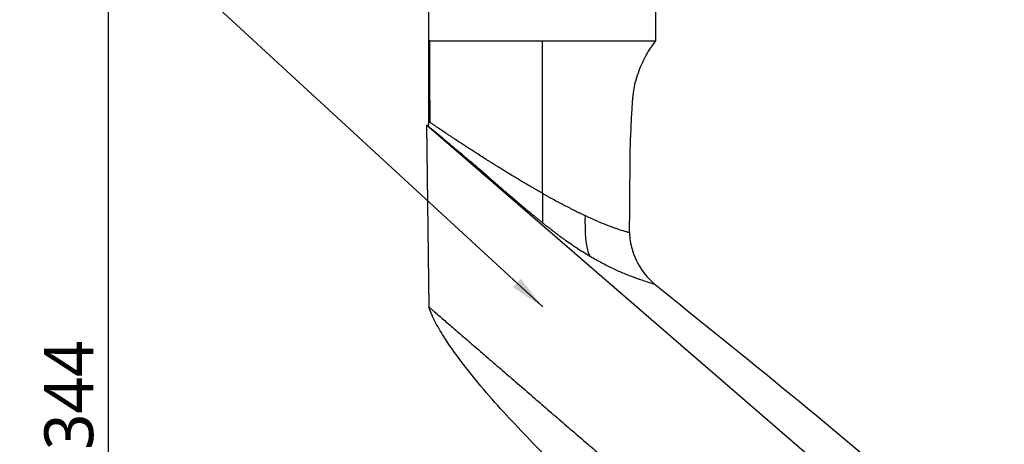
# Model space of a CAD drawing. Header units: millimetres. Extents: x 0 to 3390, y 0 to 1680.
# Tile 111 of 194: x 881 to 1163, y 1005 to 1126. Entities that reach past the tile are written whole.
import ezdxf

# ---------------------------------------------------------------- set-up
doc = ezdxf.new("R2010")
doc.units = ezdxf.units.MM
doc.header["$LTSCALE"] = 0.2
doc.styles.add('Rainbow-4.0 Style', font='malgunsl.ttf')
doc.dimstyles.new('Rainbow-4.0 Style', dxfattribs={"dimtxt": 3.5, "dimasz": 2.5, "dimexe": 1, "dimexo": 1, "dimgap": 1, "dimtad": 1, "dimdsep": 46, "dimtxsty": 'Rainbow-4.0 Style', "dimcen": 0, "dimclrd": 251, "dimclre": 251, "dimclrt": 7, "dimazin": 3, "dimtp": 0.1, "dimtm": 0.1, "dimtfac": 0.61, "dimtmove": 0, "dimatfit": 3, "dimfxl": 1, "dimlwd": -1, "dimlwe": -1, "dimarcsym": 1})

# ---------------------------------------------------------------- blocks, each defined once
blk = doc.blocks.new('A$Cbf9293de')
for p, q in [((-133.55, 704.91), (-133.55, 730.9)), ((-68.54, 704.84), (-68.55, 730.9)), ((-133.55, 704.91), (-133.55, 704.91)), ((-6.05, 569.83), (-134.18, 680.62)), ((-134.18, 680.62), (-133.55, 628.62)), ((-96.55, 648.09), (-96.55, 648.09))]:
    blk.add_line(p, q)
for points, knots in [([(-133.55, 704.91), (-133.55, 704.91), (-133.54, 704.91), (-133.52, 704.91), (-133.5, 704.9), (-133.45, 704.89), (-133.37, 704.88)], [0.487844, 0.487844, 0.487844, 0.487844, 0.6713209, 0.6713209, 0.6713209, 1, 1, 1, 1]), ([(-133.37, 704.88), (-133.2, 704.83), (-132.67, 704.83), (-128.21, 704.81), (-125.76, 704.81), (-119.84, 704.81), (-116.41, 704.82), (-110.84, 704.82), (-108.93, 704.82), (-106.73, 704.83), (-106.49, 704.83), (-106.03, 704.83), (-105.81, 704.83), (-105.41, 704.83), (-105.22, 704.83), (-104.7, 704.83), (-104.37, 704.83), (-103.91, 704.83), (-103.79, 704.83), (-103.45, 704.84), (-103.23, 704.84), (-102.85, 704.84), (-102.69, 704.84), (-102.03, 704.84), (-101.54, 704.84), (-101.05, 704.84)], [-5.338489, -5.338489, -5.338489, -5.338489, -3.582344, -3.582344, -2.385675, -2.385675, -1.191567, -1.191567, -0.595671, -0.595671, -0.521229, -0.521229, -0.456088, -0.456088, -0.399085, -0.399085, -0.299377, -0.299377, -0.261991, -0.261991, -0.196459, -0.196459, -0.147339, -0.147339, 0, 0, 0, 0]), ([(-133.37, 704.88), (-133.37, 704.87), (-133.37, 704.86), (-133.37, 704.85), (-133.36, 702.85), (-133.35, 700.85), (-133.34, 698.85), (-133.33, 696.8), (-133.32, 694.76), (-133.32, 692.71), (-133.32, 692.69), (-133.32, 692.67), (-133.32, 692.65), (-133.31, 688.95), (-133.31, 685.24), (-133.3, 681.5)], [0.0000168, 0.0000168, 0.0000168, 0.0000168, 0.0012635, 0.0012635, 0.0012635, 0.2581408, 0.2581408, 0.2581408, 0.5214631, 0.5214631, 0.5214631, 0.5237805, 0.5237805, 0.5237805, 0.9999968, 0.9999968, 0.9999968, 0.9999968]), ([(-101.05, 704.84), (-100.98, 704.84), (-100.88, 704.85), (-100.66, 704.85), (-100.56, 704.85), (-100.26, 704.85), (-100.07, 704.85), (-99.47, 704.85), (-99.08, 704.85), (-98.42, 704.85), (-98.15, 704.85), (-97.54, 704.85), (-97.19, 704.85), (-96.64, 704.85), (-96.44, 704.85), (-95.71, 704.85), (-95.18, 704.85), (-92.55, 704.84), (-90.49, 704.84), (-84.61, 704.84), (-81.06, 704.84), (-77.69, 704.84), (-77.33, 704.84), (-74.29, 704.84), (-72.17, 704.84), (-70, 704.84), (-69.46, 704.84), (-68.91, 704.84), (-68.77, 704.84), (-68.59, 704.84), (-68.54, 704.84), (-68.54, 704.84)], [-5.128102, -5.128102, -5.128102, -5.128102, -5.090466, -5.090466, -5.060343, -5.060343, -5.000086, -5.000086, -4.879451, -4.879451, -4.79887, -4.79887, -4.692465, -4.692465, -4.632192, -4.632192, -4.471156, -4.471156, -3.82673, -3.82673, -2.557173, -2.557173, -2.398968, -2.398968, -1.19811, -1.19811, -0.598902, -0.598902, -0.299458, -0.299458, 0, 0, 0, 0]), ([(-101.05, 661.17), (-101.05, 671.96), (-101.05, 679.43), (-101.05, 685.8), (-101.05, 692.5), (-101.05, 697.99), (-101.05, 704.84)], [0, 0, 0, 0, 0.4877288, 0.4877288, 0.4877288, 0.9999994, 0.9999994, 0.9999994, 0.9999994]), ([(-76.08, 649.94), (-76.05, 687.44), (-74.99, 691.56), (-73.81, 695.01), (-73.21, 696.77), (-72.58, 698.35), (-71.75, 699.93), (-71.19, 701.01), (-70.53, 702.09), (-69.73, 703.23), (-69.37, 703.75), (-68.97, 704.29), (-68.54, 704.84)], [0, 0, 0, 0, 0.495355, 0.495355, 0.495355, 0.747678, 0.747678, 0.747678, 0.920863, 0.920863, 0.920863, 1, 1, 1, 1]), ([(-134.01, 680.6), (-133.97, 680.59), (-133.93, 680.59), (-133.87, 680.59), (-133.84, 680.6), (-133.79, 680.61), (-133.77, 680.62), (-133.73, 680.65), (-133.71, 680.67), (-133.67, 680.71), (-133.65, 680.74), (-133.62, 680.8), (-133.6, 680.84), (-133.58, 680.93), (-133.57, 680.99), (-133.55, 681.18), (-133.55, 681.31), (-133.55, 681.51), (-133.55, 681.59), (-133.55, 681.67)], [0, 0, 0, 0, 0.0109102, 0.0109102, 0.0196388, 0.0196388, 0.0253326, 0.0253326, 0.0345844, 0.0345844, 0.0435473, 0.0435473, 0.0552374, 0.0552374, 0.0739771, 0.0739771, 0.1112256, 0.1112256, 0.135114, 0.135114, 0.135114, 0.135114]), ([(-134.01, 680.6), (-134.01, 680.6), (-134, 680.6), (-134, 680.6), (-133.99, 680.58), (-133.64, 680.3), (-132.84, 679.65)], [0.500048, 0.500048, 0.500048, 0.500048, 0.5128371, 0.5128371, 0.5128371, 0.9999999, 0.9999999, 0.9999999, 0.9999999]), ([(-133.3, 681.5), (-133.36, 681.54), (-133.4, 681.57), (-133.47, 681.62), (-133.53, 681.66), (-133.55, 681.67), (-133.55, 681.67)], [0.0000006, 0.0000006, 0.0000006, 0.0000006, 0.1564451, 0.1564451, 0.3279479, 0.4993529, 0.4993529, 0.4993529, 0.4993529]), ([(-127.35, 677.5), (-127.57, 677.64), (-127.8, 677.79), (-128.02, 677.94), (-128.11, 678), (-128.2, 678.06), (-128.29, 678.12), (-128.41, 678.21), (-128.53, 678.29), (-128.65, 678.37), (-129.07, 678.64), (-129.47, 678.91), (-129.84, 679.16), (-129.91, 679.2), (-129.97, 679.25), (-130.03, 679.29), (-130.57, 679.65), (-131.06, 679.98), (-131.49, 680.27), (-131.6, 680.35), (-131.7, 680.42), (-131.8, 680.49), (-131.94, 680.58), (-132.07, 680.67), (-132.2, 680.75), (-132.32, 680.84), (-132.44, 680.91), (-132.54, 680.99), (-132.56, 681), (-132.58, 681.01), (-132.6, 681.02), (-132.75, 681.13), (-132.89, 681.22), (-133.01, 681.3), (-133.04, 681.32), (-133.07, 681.34), (-133.09, 681.36), (-133.17, 681.42), (-133.24, 681.46), (-133.3, 681.5)], [0.7105291, 0.7105291, 0.7105291, 0.7105291, 0.7326467, 0.7326467, 0.7326467, 0.7421349, 0.7421349, 0.7421349, 0.7547644, 0.7547644, 0.7547644, 0.7989996, 0.7989996, 0.7989996, 0.8066265, 0.8066265, 0.8066265, 0.8711102, 0.8711102, 0.8711102, 0.8874702, 0.8874702, 0.8874702, 0.9095878, 0.9095878, 0.9095878, 0.9317054, 0.9317054, 0.9317054, 0.9355672, 0.9355672, 0.9355672, 0.9677889, 0.9677889, 0.9677889, 0.9759407, 0.9759407, 0.9759407, 1, 1, 1, 1]), ([(-130.6, 677.77), (-130.77, 677.92), (-130.95, 678.07), (-131.15, 678.23), (-131.25, 678.32), (-131.36, 678.42), (-131.47, 678.51), (-131.53, 678.55), (-131.58, 678.6), (-131.64, 678.65), (-131.69, 678.69), (-131.74, 678.73), (-131.81, 678.79), (-132.08, 679.02), (-132.29, 679.19), (-132.46, 679.33), (-132.63, 679.47), (-132.75, 679.57), (-132.83, 679.64), (-132.84, 679.64), (-132.84, 679.65), (-132.84, 679.65)], [0.8783152, 0.8783152, 0.8783152, 0.8783152, 0.90625, 0.90625, 0.90625, 0.921875, 0.921875, 0.921875, 0.9296875, 0.9296875, 0.9296875, 0.9375, 0.9375, 0.9375, 0.9679995, 0.9679995, 0.9679995, 0.9987432, 0.9987432, 0.9987432, 1, 1, 1, 1]), ([(-126.82, 674.6), (-126.85, 674.62), (-126.87, 674.64), (-126.89, 674.66), (-126.97, 674.73), (-127.05, 674.8), (-127.14, 674.87), (-127.22, 674.94), (-127.33, 675.03), (-127.4, 675.08), (-127.46, 675.13), (-127.52, 675.18), (-127.58, 675.23), (-127.8, 675.42), (-128.04, 675.62), (-128.25, 675.8), (-128.25, 675.8), (-128.26, 675.81), (-128.26, 675.81), (-128.4, 675.93), (-128.54, 676.04), (-128.67, 676.15), (-128.74, 676.21), (-128.8, 676.27), (-128.87, 676.32), (-128.93, 676.37), (-128.99, 676.43), (-129.06, 676.48), (-129.2, 676.6), (-129.34, 676.72), (-129.47, 676.83), (-129.89, 677.18), (-130.24, 677.47), (-130.53, 677.72), (-130.55, 677.74), (-130.57, 677.75), (-130.6, 677.77)], [0.7322523, 0.7322523, 0.7322523, 0.7322523, 0.734375, 0.734375, 0.734375, 0.7421875, 0.7421875, 0.7421875, 0.75, 0.75, 0.75, 0.7565174, 0.7565174, 0.7565174, 0.7805911, 0.7805911, 0.7805911, 0.78125, 0.78125, 0.78125, 0.796875, 0.796875, 0.796875, 0.8052078, 0.8052078, 0.8052078, 0.8125, 0.8125, 0.8125, 0.8275565, 0.8275565, 0.8275565, 0.875, 0.875, 0.875, 0.8783152, 0.8783152, 0.8783152, 0.8783152]), ([(-114.26, 669.04), (-114.26, 669.04), (-114.27, 669.04), (-114.27, 669.04), (-114.31, 669.07), (-114.35, 669.09), (-114.38, 669.12), (-114.64, 669.28), (-114.91, 669.45), (-115.17, 669.61), (-115.47, 669.8), (-115.77, 669.99), (-116.07, 670.17), (-116.36, 670.36), (-116.66, 670.55), (-116.95, 670.73), (-117.25, 670.92), (-117.54, 671.11), (-117.84, 671.29), (-118.38, 671.64), (-118.92, 671.99), (-119.45, 672.33), (-119.87, 672.59), (-120.27, 672.86), (-120.67, 673.12), (-120.87, 673.24), (-121.06, 673.37), (-121.25, 673.49), (-121.46, 673.62), (-121.66, 673.76), (-121.87, 673.89), (-122.66, 674.4), (-123.43, 674.9), (-124.17, 675.39), (-124.26, 675.45), (-124.36, 675.52), (-124.45, 675.58), (-124.96, 675.91), (-125.46, 676.24), (-125.94, 676.56), (-126.07, 676.65), (-126.2, 676.73), (-126.32, 676.81), (-126.45, 676.9), (-126.57, 676.98), (-126.69, 677.06), (-126.91, 677.21), (-127.13, 677.35), (-127.35, 677.5)], [0.3395499, 0.3395499, 0.3395499, 0.3395499, 0.3396968, 0.3396968, 0.3396968, 0.3427265, 0.3427265, 0.3427265, 0.3628738, 0.3628738, 0.3628738, 0.3860508, 0.3860508, 0.3860508, 0.4091411, 0.4091411, 0.4091411, 0.4324048, 0.4324048, 0.4324048, 0.4757554, 0.4757554, 0.4757554, 0.5091174, 0.5091174, 0.5091174, 0.5251129, 0.5251129, 0.5251129, 0.5425107, 0.5425107, 0.5425107, 0.6093923, 0.6093923, 0.6093923, 0.617821, 0.617821, 0.617821, 0.6641751, 0.6641751, 0.6641751, 0.6763632, 0.6763632, 0.6763632, 0.6884115, 0.6884115, 0.6884115, 0.7105291, 0.7105291, 0.7105291, 0.7105291]), ([(-114.15, 663.77), (-114.27, 663.87), (-114.39, 663.98), (-114.51, 664.09), (-114.61, 664.17), (-114.71, 664.27), (-114.82, 664.36), (-114.87, 664.4), (-114.92, 664.45), (-114.98, 664.5), (-115.01, 664.53), (-115.03, 664.55), (-115.07, 664.58), (-115.09, 664.6), (-115.11, 664.61), (-115.14, 664.64), (-115.5, 664.96), (-115.77, 665.19), (-115.95, 665.35), (-115.96, 665.36), (-115.96, 665.36), (-115.96, 665.36), (-116.11, 665.5), (-116.2, 665.58), (-116.22, 665.59), (-116.22, 665.59), (-116.22, 665.59), (-116.25, 665.61), (-116.46, 665.8), (-116.66, 665.97), (-116.85, 666.14), (-117, 666.28), (-117.16, 666.41), (-117.31, 666.54), (-117.65, 666.84), (-118, 667.14), (-118.36, 667.45), (-118.44, 667.52), (-118.52, 667.59), (-118.61, 667.66), (-118.7, 667.75), (-118.8, 667.84), (-118.9, 667.92), (-119.09, 668.08), (-119.31, 668.26), (-119.46, 668.4), (-119.77, 668.66), (-120.1, 668.94), (-120.45, 669.24), (-120.76, 669.5), (-121.08, 669.77), (-121.42, 670.06), (-121.47, 670.1), (-121.55, 670.16), (-121.57, 670.18), (-121.69, 670.29), (-121.85, 670.42), (-122.05, 670.58), (-122.14, 670.66), (-122.24, 670.75), (-122.36, 670.85), (-122.53, 670.99), (-122.72, 671.15), (-122.93, 671.33), (-123.05, 671.43), (-123.17, 671.53), (-123.3, 671.64), (-123.39, 671.71), (-123.48, 671.79), (-123.56, 671.86), (-123.58, 671.88), (-123.6, 671.89), (-123.61, 671.9), (-124.19, 672.38), (-124.75, 672.86), (-125.29, 673.32), (-125.38, 673.39), (-125.47, 673.47), (-125.56, 673.54), (-125.88, 673.81), (-126.13, 674.01), (-126.42, 674.26), (-126.55, 674.37), (-126.68, 674.48), (-126.82, 674.59), (-126.82, 674.6), (-126.82, 674.6), (-126.82, 674.6)], [0.3499357, 0.3499357, 0.3499357, 0.3499357, 0.359375, 0.359375, 0.359375, 0.3671875, 0.3671875, 0.3671875, 0.3710937, 0.3710937, 0.3710937, 0.3738439, 0.3738439, 0.3738439, 0.375, 0.375, 0.375, 0.390625, 0.390625, 0.390625, 0.3909298, 0.3909298, 0.3909298, 0.4042969, 0.4042969, 0.4042969, 0.40625, 0.40625, 0.40625, 0.423391, 0.423391, 0.423391, 0.4375, 0.4375, 0.4375, 0.46875, 0.46875, 0.46875, 0.4758408, 0.4758408, 0.4758408, 0.484375, 0.484375, 0.484375, 0.5, 0.5, 0.5, 0.53125, 0.53125, 0.53125, 0.5585937, 0.5585937, 0.5585937, 0.5625, 0.5625, 0.5625, 0.5835417, 0.5835417, 0.5835417, 0.59375, 0.59375, 0.59375, 0.609375, 0.609375, 0.609375, 0.618296, 0.618296, 0.618296, 0.6238034, 0.6238034, 0.6238034, 0.625, 0.625, 0.625, 0.6786684, 0.6786684, 0.6786684, 0.6875, 0.6875, 0.6875, 0.71875, 0.71875, 0.71875, 0.7319487, 0.7319487, 0.7319487, 0.7322523, 0.7322523, 0.7322523, 0.7322523]), ([(-101.05, 661.17), (-101.16, 661.23), (-101.28, 661.29), (-101.39, 661.36), (-101.5, 661.42), (-101.61, 661.49), (-101.73, 661.55), (-101.78, 661.58), (-101.84, 661.61), (-101.89, 661.64), (-102.06, 661.74), (-102.23, 661.84), (-102.4, 661.94), (-102.51, 662), (-102.62, 662.06), (-102.73, 662.12), (-102.79, 662.16), (-102.85, 662.19), (-102.91, 662.23), (-102.97, 662.26), (-103.02, 662.29), (-103.08, 662.32), (-103.19, 662.39), (-103.31, 662.45), (-103.42, 662.52), (-103.53, 662.58), (-103.64, 662.65), (-103.76, 662.71), (-103.97, 662.84), (-104.19, 662.96), (-104.41, 663.09), (-104.42, 663.09), (-104.42, 663.1), (-104.43, 663.1), (-104.65, 663.23), (-104.88, 663.36), (-105.1, 663.49), (-105.55, 663.76), (-106, 664.02), (-106.45, 664.28), (-106.88, 664.54), (-107.31, 664.8), (-107.74, 665.05), (-108.2, 665.33), (-108.66, 665.61), (-109.12, 665.88), (-109.56, 666.15), (-110.01, 666.42), (-110.45, 666.69), (-110.64, 666.81), (-110.84, 666.93), (-111.03, 667.04), (-111.06, 667.06), (-111.08, 667.08), (-111.11, 667.09), (-111.33, 667.23), (-111.55, 667.36), (-111.77, 667.5), (-112.31, 667.83), (-112.85, 668.17), (-113.39, 668.5), (-113.68, 668.68), (-113.97, 668.86), (-114.26, 669.04)], [0, 0, 0, 0, 0.0085291, 0.0085291, 0.0085291, 0.0170671, 0.0170671, 0.0170671, 0.021231, 0.021231, 0.021231, 0.0341388, 0.0341388, 0.0341388, 0.0424621, 0.0424621, 0.0424621, 0.0469385, 0.0469385, 0.0469385, 0.051208, 0.051208, 0.051208, 0.059753, 0.059753, 0.059753, 0.068303, 0.068303, 0.068303, 0.0849242, 0.0849242, 0.0849242, 0.0854036, 0.0854036, 0.0854036, 0.1025024, 0.1025024, 0.1025024, 0.1367248, 0.1367248, 0.1367248, 0.1698484, 0.1698484, 0.1698484, 0.2052609, 0.2052609, 0.2052609, 0.2395869, 0.2395869, 0.2395869, 0.2547726, 0.2547726, 0.2547726, 0.2567804, 0.2567804, 0.2567804, 0.2739626, 0.2739626, 0.2739626, 0.3165197, 0.3165197, 0.3165197, 0.3395499, 0.3395499, 0.3395499, 0.3395499]), ([(-101.05, 652.74), (-101.25, 652.9), (-101.45, 653.07), (-101.65, 653.23), (-101.75, 653.31), (-101.85, 653.39), (-101.95, 653.47), (-102, 653.51), (-102.05, 653.55), (-102.1, 653.59), (-102.15, 653.63), (-102.24, 653.71), (-102.25, 653.72), (-102.26, 653.72), (-102.29, 653.75), (-102.34, 653.79), (-102.39, 653.83), (-102.49, 653.91), (-102.55, 653.96), (-102.68, 654.06), (-102.74, 654.11), (-102.84, 654.2), (-102.85, 654.2), (-102.85, 654.2), (-102.85, 654.2), (-103.06, 654.38), (-103.24, 654.52), (-103.45, 654.69), (-103.86, 655.02), (-104.25, 655.35), (-104.63, 655.66), (-104.65, 655.67), (-104.68, 655.69), (-104.7, 655.71), (-105.09, 656.04), (-105.44, 656.32), (-105.84, 656.66), (-106.63, 657.31), (-107.44, 657.98), (-108.18, 658.61), (-108.19, 658.62), (-108.2, 658.63), (-108.21, 658.64), (-108.58, 658.95), (-108.96, 659.28), (-109.35, 659.61), (-109.74, 659.95), (-110.17, 660.31), (-110.55, 660.64), (-110.92, 660.95), (-111.29, 661.27), (-111.66, 661.6), (-111.67, 661.61), (-111.69, 661.62), (-111.7, 661.63), (-111.89, 661.8), (-112.09, 661.97), (-112.28, 662.13), (-112.47, 662.3), (-112.7, 662.5), (-112.86, 662.64), (-113.19, 662.93), (-113.54, 663.24), (-113.92, 663.57), (-114, 663.63), (-114.07, 663.7), (-114.15, 663.77)], [0, 0, 0, 0, 0.015625, 0.015625, 0.015625, 0.0233324, 0.0233324, 0.0233324, 0.0273437, 0.0273437, 0.0273437, 0.03125, 0.03125, 0.03125, 0.0351562, 0.0351562, 0.0351562, 0.0390625, 0.0390625, 0.0390625, 0.0466598, 0.0466598, 0.0466598, 0.046875, 0.046875, 0.046875, 0.0625, 0.0625, 0.0625, 0.0921022, 0.0921022, 0.0921022, 0.09375, 0.09375, 0.09375, 0.125, 0.125, 0.125, 0.1865553, 0.1865553, 0.1865553, 0.1875, 0.1875, 0.1875, 0.21875, 0.21875, 0.21875, 0.25, 0.25, 0.25, 0.2801183, 0.2801183, 0.2801183, 0.28125, 0.28125, 0.28125, 0.296875, 0.296875, 0.296875, 0.3125, 0.3125, 0.3125, 0.34375, 0.34375, 0.34375, 0.3499357, 0.3499357, 0.3499357, 0.3499357]), ([(-101.05, 661.17), (-100.79, 661.02), (-100.53, 660.88), (-100.27, 660.73), (-100.02, 660.59), (-99.76, 660.45), (-99.51, 660.3), (-99.5, 660.3), (-99.49, 660.3), (-99.49, 660.29), (-99.23, 660.15), (-98.98, 660.01), (-98.72, 659.87), (-98.45, 659.73), (-98.15, 659.56), (-97.92, 659.43), (-97.45, 659.18), (-96.96, 658.91), (-96.44, 658.64), (-96.18, 658.5), (-95.91, 658.36), (-95.64, 658.21), (-95.5, 658.14), (-95.36, 658.07), (-95.22, 657.99), (-95.08, 657.92), (-94.9, 657.82), (-94.8, 657.77), (-94.39, 657.56), (-93.92, 657.32), (-93.41, 657.05), (-93.15, 656.92), (-92.89, 656.78), (-92.6, 656.64), (-92.46, 656.57), (-92.32, 656.5), (-92.17, 656.43), (-92.1, 656.39), (-92.03, 656.35), (-91.95, 656.32), (-91.88, 656.28), (-91.77, 656.23), (-91.73, 656.2), (-91.54, 656.11), (-91.32, 656), (-91.07, 655.88), (-90.95, 655.82), (-90.81, 655.75), (-90.67, 655.68), (-90.6, 655.65), (-90.53, 655.61), (-90.45, 655.58), (-90.38, 655.54), (-90.33, 655.52), (-90.22, 655.47), (-89.37, 655.05), (-88.89, 654.83), (-88.75, 654.76)], [0, 0, 0, 0, 0.063611, 0.063611, 0.063611, 0.125, 0.125, 0.125, 0.126487, 0.126487, 0.126487, 0.1875, 0.1875, 0.1875, 0.25, 0.25, 0.25, 0.375, 0.375, 0.375, 0.4375, 0.4375, 0.4375, 0.46875, 0.46875, 0.46875, 0.5, 0.5, 0.5, 0.625, 0.625, 0.625, 0.6875, 0.6875, 0.6875, 0.71875, 0.71875, 0.71875, 0.734375, 0.734375, 0.734375, 0.75, 0.75, 0.75, 0.8125, 0.8125, 0.8125, 0.84375, 0.84375, 0.84375, 0.859375, 0.859375, 0.859375, 0.875, 0.875, 0.875, 1, 1, 1, 1]), ([(-88.75, 654.76), (-87.8, 654.32), (-86.91, 653.91), (-86.09, 653.55), (-86.05, 653.54), (-86.01, 653.52), (-85.97, 653.5), (-85.33, 653.22), (-84.73, 652.97), (-84.18, 652.74), (-83.99, 652.66), (-83.84, 652.6), (-83.63, 652.51), (-83.63, 652.51), (-83.62, 652.51), (-83.62, 652.51), (-82.82, 652.18), (-82.08, 651.89), (-81.41, 651.64), (-81.4, 651.64), (-81.39, 651.63), (-81.37, 651.63), (-81.04, 651.51), (-80.72, 651.39), (-80.42, 651.28), (-80.41, 651.28), (-80.41, 651.28), (-80.4, 651.28), (-80.1, 651.17), (-79.83, 651.08), (-79.54, 650.98), (-79.54, 650.98), (-79.53, 650.97), (-79.52, 650.97), (-79.24, 650.88), (-78.99, 650.79), (-78.74, 650.71), (-78.49, 650.63), (-78.26, 650.56), (-78.05, 650.49), (-78.05, 650.49), (-78.04, 650.49), (-78.03, 650.49), (-77.82, 650.42), (-77.63, 650.37), (-77.45, 650.31), (-77.27, 650.26), (-77.12, 650.22), (-76.97, 650.18), (-76.97, 650.18), (-76.97, 650.18), (-76.97, 650.18), (-76.67, 650.09), (-76.45, 650.03), (-76.31, 649.99), (-76.23, 649.97), (-76.18, 649.96), (-76.14, 649.95), (-76.1, 649.94), (-76.08, 649.94), (-76.08, 649.94)], [0, 0, 0, 0, 0.1194343, 0.1194343, 0.1194343, 0.125, 0.125, 0.125, 0.21875, 0.21875, 0.21875, 0.25, 0.25, 0.25, 0.25059, 0.25059, 0.25059, 0.3725802, 0.3725802, 0.3725802, 0.375, 0.375, 0.375, 0.436322, 0.436322, 0.436322, 0.4375, 0.4375, 0.4375, 0.5, 0.5, 0.5, 0.5012119, 0.5012119, 0.5012119, 0.5619805, 0.5619805, 0.5619805, 0.6234627, 0.6234627, 0.6234627, 0.625, 0.625, 0.625, 0.6875, 0.6875, 0.6875, 0.75, 0.75, 0.75, 0.750607, 0.750607, 0.750607, 0.8738532, 0.8738532, 0.8738532, 0.9365551, 0.9365551, 0.9365551, 0.9999983, 0.9999983, 0.9999983, 0.9999983]), ([(-87.38, 643.05), (-88.51, 643.71), (-89.65, 644.42), (-90.81, 645.18), (-90.83, 645.19), (-90.85, 645.2), (-90.87, 645.22), (-91.43, 645.58), (-91.99, 645.96), (-92.56, 646.35), (-93.14, 646.75), (-93.77, 647.19), (-94.32, 647.58), (-94.6, 647.78), (-94.88, 647.98), (-95.16, 648.19), (-95.44, 648.4), (-95.76, 648.63), (-96.02, 648.83), (-96.29, 649.03), (-96.56, 649.23), (-96.85, 649.45), (-96.99, 649.55), (-97.13, 649.66), (-97.27, 649.77), (-97.42, 649.88), (-97.59, 650.02), (-97.71, 650.11), (-97.83, 650.2), (-97.98, 650.31), (-98.13, 650.43), (-98.27, 650.54), (-98.41, 650.66), (-98.55, 650.76), (-98.83, 650.98), (-99.08, 651.18), (-99.39, 651.42), (-99.69, 651.66), (-100.01, 651.9), (-100.22, 652.07), (-100.44, 652.25), (-100.71, 652.47), (-101.05, 652.74)], [0, 0, 0, 0, 0.25, 0.25, 0.25, 0.254018, 0.254018, 0.254018, 0.375, 0.375, 0.375, 0.5, 0.5, 0.5, 0.5625, 0.5625, 0.5625, 0.625, 0.625, 0.625, 0.6875, 0.6875, 0.6875, 0.71875, 0.71875, 0.71875, 0.75, 0.75, 0.75, 0.781902, 0.781902, 0.781902, 0.8125, 0.8125, 0.8125, 0.875, 0.875, 0.875, 0.9375, 0.9375, 0.9375, 1, 1, 1, 1]), ([(-76.08, 649.94), (-76.09, 648.32), (-75.82, 646.68), (-74.86, 643.33), (-74.07, 641.59), (-71.95, 638.14), (-70.51, 636.43), (-68.81, 635.06)], [0, 0, 0, 0, 0.486066, 0.486066, 1.04749, 1.04749, 1.700575, 1.700575, 1.700575, 1.700575]), ([(-68.81, 635.06), (-68.81, 635.06), (-68.81, 635.06), (-68.81, 635.06), (-68.81, 635.06), (-68.85, 635.07), (-68.92, 635.09), (-68.99, 635.11), (-69.09, 635.14), (-69.23, 635.18), (-69.49, 635.26), (-69.87, 635.37), (-70.35, 635.52), (-70.37, 635.53), (-70.4, 635.54), (-70.43, 635.55), (-70.93, 635.7), (-71.54, 635.9), (-72.23, 636.13), (-72.26, 636.14), (-72.29, 636.15), (-72.32, 636.16), (-72.66, 636.27), (-73.01, 636.4), (-73.39, 636.53), (-73.42, 636.54), (-73.45, 636.55), (-73.49, 636.56), (-73.87, 636.7), (-74.29, 636.85), (-74.7, 637), (-74.72, 637.01), (-74.75, 637.02), (-74.78, 637.03), (-75.21, 637.19), (-75.67, 637.37), (-76.14, 637.55), (-76.61, 637.74), (-77.1, 637.94), (-77.61, 638.15), (-78.6, 638.56), (-79.64, 639.02), (-80.67, 639.51), (-80.69, 639.51), (-80.7, 639.52), (-80.72, 639.53), (-81.78, 640.03), (-82.88, 640.57), (-84.01, 641.17), (-85.11, 641.75), (-86.24, 642.38), (-87.38, 643.05)], [0.7524255, 0.7524255, 0.7524255, 0.7524255, 0.7524295, 0.7524295, 0.7524295, 0.767846, 0.767846, 0.767846, 0.783236, 0.783236, 0.783236, 0.8125, 0.8125, 0.8125, 0.8141781, 0.8141781, 0.8141781, 0.84375, 0.84375, 0.84375, 0.8450509, 0.8450509, 0.8450509, 0.859375, 0.859375, 0.859375, 0.8605741, 0.8605741, 0.8605741, 0.875, 0.875, 0.875, 0.875925, 0.875925, 0.875925, 0.8914765, 0.8914765, 0.8914765, 0.9069452, 0.9069452, 0.9069452, 0.9375, 0.9375, 0.9375, 0.9379615, 0.9379615, 0.9379615, 0.9693168, 0.9693168, 0.9693168, 1, 1, 1, 1]), ([(-68.81, 635.06), (-42.88, 614.12), (-16.81, 593.31), (12.3, 567.72), (16.41, 564.14), (23.81, 555.9), (26.33, 550.62), (29.45, 542.84), (30.37, 540.26), (31.17, 537.65)], [0, 0, 0, 0, 10.000704, 10.000704, 11.626918, 11.626918, 13.323632, 13.323632, 14.142969, 14.142969, 14.142969, 14.142969]), ([(-133.55, 628.62), (-133.54, 628.6), (-133.51, 628.58), (-133.39, 628.48), (-133.3, 628.4), (-133.08, 628.22), (-133, 628.15), (-132.81, 627.99), (-132.71, 627.89), (-132.36, 627.59), (-132.08, 627.35), (-131.43, 626.79), (-131.06, 626.47), (-130.26, 625.78), (-129.82, 625.4), (-128.89, 624.6), (-128.4, 624.18), (-127.36, 623.28), (-126.82, 622.81), (-125.7, 621.85), (-125.12, 621.35), (-123.93, 620.31), (-123.31, 619.78), (-122.06, 618.7), (-121.41, 618.14), (-120.1, 617.01), (-119.43, 616.43), (-118.06, 615.25), (-117.37, 614.65), (-115.98, 613.45), (-115.28, 612.85), (-113.87, 611.63), (-113.16, 611.02), (-111.74, 609.79), (-111.03, 609.17), (-109.6, 607.94), (-108.88, 607.32), (-107.45, 606.09), (-106.73, 605.47), (-105.3, 604.23), (-104.58, 603.61), (-103.14, 602.37), (-102.43, 601.74), (-100.99, 600.5), (-100.27, 599.88), (-98.82, 598.63), (-98.1, 598.01), (-96.66, 596.77), (-95.94, 596.14), (-94.49, 594.9), (-93.77, 594.28), (-91.61, 592.4), (-90.16, 591.16), (-87.28, 588.66), (-85.83, 587.42), (-81.5, 583.68), (-78.61, 581.19), (-64.18, 568.72), (-52.63, 558.75), (-35.31, 543.79), (-29.53, 538.8), (-20.87, 531.32), (-17.98, 528.83), (-14.37, 525.71), (-13.65, 525.09), (-12.21, 523.84), (-11.49, 523.22), (-9.32, 521.35), (-7.88, 520.1), (-6.45, 518.84)], [0, 0, 0, 0, 0.015625, 0.015625, 0.03125, 0.03125, 0.039062, 0.039062, 0.046875, 0.046875, 0.0625, 0.0625, 0.078125, 0.078125, 0.09375, 0.09375, 0.109375, 0.109375, 0.125, 0.125, 0.140625, 0.140625, 0.15625, 0.15625, 0.171875, 0.171875, 0.1875, 0.1875, 0.203125, 0.203125, 0.21875, 0.21875, 0.234375, 0.234375, 0.25, 0.25, 0.265625, 0.265625, 0.28125, 0.28125, 0.296875, 0.296875, 0.3125, 0.3125, 0.328125, 0.328125, 0.34375, 0.34375, 0.359375, 0.359375, 0.375, 0.375, 0.40625, 0.40625, 0.4375, 0.4375, 0.5, 0.5, 0.75, 0.75, 0.875, 0.875, 0.9375, 0.9375, 0.953125, 0.953125, 0.96875, 0.96875, 1, 1, 1, 1]), ([(-45.45, 518.84), (-45.45, 521.19), (-45.36, 523.54), (-45.67, 526.93), (-45.86, 527.99), (-46.68, 530.1), (-47.35, 531.14), (-48.91, 533.14), (-49.81, 534.1), (-53.46, 537.87), (-56.15, 540.73), (-67.11, 551.96), (-75.31, 560.41), (-92.54, 578.13), (-101.69, 587.32), (-114.98, 601.53), (-119.22, 606.47), (-125.23, 614.22), (-127.18, 616.89), (-129.87, 621.07), (-130.73, 622.5), (-131.9, 624.73), (-132.28, 625.48), (-132.79, 626.64), (-132.96, 627.03), (-133.19, 627.62), (-133.27, 627.82), (-133.38, 628.12), (-133.41, 628.22), (-133.46, 628.37), (-133.48, 628.42), (-133.51, 628.5), (-133.52, 628.52), (-133.53, 628.57), (-133.54, 628.6), (-133.55, 628.62)], [0, 0, 0, 0, 0.704256, 0.704256, 1.020311, 1.020311, 1.383994, 1.383994, 1.779723, 1.779723, 2.956777, 2.956777, 6.487933, 6.487933, 10.374868, 10.374868, 12.325454, 12.325454, 13.315092, 13.315092, 13.816294, 13.816294, 14.069248, 14.069248, 14.19637, 14.19637, 14.260076, 14.260076, 14.291951, 14.291951, 14.307889, 14.307889, 14.315857, 14.315857, 14.323873, 14.323873, 14.323873, 14.323873])]:
    blk.add_open_spline(points, degree=3, knots=knots)
for points in [[(-133.55, 681.67), (-133.54, 689.42), (-133.48, 697.16), (-133.55, 704.91)], [(-134.18, 680.62), (-134.12, 680.62), (-134.06, 680.61), (-134.01, 680.6)], [(-133.15, 679.73), (-133.05, 679.71), (-132.95, 679.68), (-132.84, 679.65)], [(-101.05, 661.17), (-101.05, 657.73), (-101.05, 654.28), (-101.05, 652.74)], [(-87.38, 643.05), (-88.7, 645.6), (-88.78, 650.56), (-88.75, 654.76)]]:
    blk.add_open_spline(points, degree=3)
blk = doc.blocks.new('*D154')
at = {"color": 251, "linetype": 'ByBlock', "transparency": 16777216}
for p, q in [((970.97, 1190.64), (902.72, 1190.64)), ((906.72, 856.64), (906.72, 1180.64)), ((954.15, 846.64), (902.72, 846.64))]:
    blk.add_line(p, q, dxfattribs=at)
at = {"color": 251, "transparency": 16777216}
for points in [[(905.05, 1180.64), (908.39, 1180.64), (906.72, 1190.64)], [(905.05, 856.64), (908.39, 856.64), (906.72, 846.64)]]:
    blk.add_solid(points, dxfattribs=at)
at = {"layer": 'Defpoints', "color": 0, "transparency": 16777216}
for p in [(906.72, 1190.64), (974.97, 1190.64), (958.15, 846.64)]:
    blk.add_point(p, dxfattribs=at)
at = {"color": 7, "transparency": 16777216, "insert": (895.48, 1018.64), "char_height": 14, "attachment_point": 5, "rotation": 90, "style": 'Rainbow-4.0 Style'}
blk.add_mtext('344', dxfattribs=at)
blk = doc.blocks.new('*D156')
at = {"color": 251, "linetype": 'ByBlock', "transparency": 16777216}
for p, q in [((1091.05, 1290.64), (863.13, 1290.64)), ((867.13, 1280.64), (867.13, 570.64)), ((945.36, 560.64), (863.13, 560.64))]:
    blk.add_line(p, q, dxfattribs=at)
at = {"color": 251, "transparency": 16777216}
for points in [[(865.46, 1280.64), (868.79, 1280.64), (867.13, 1290.64)], [(865.46, 570.64), (868.79, 570.64), (867.13, 560.64)]]:
    blk.add_solid(points, dxfattribs=at)
at = {"layer": 'Defpoints', "color": 0, "transparency": 16777216}
for p in [(1095.05, 1290.64), (867.13, 560.64), (949.36, 560.64)]:
    blk.add_point(p, dxfattribs=at)
at = {"color": 7, "transparency": 16777216, "insert": (855.88, 925.64), "char_height": 14, "attachment_point": 5, "rotation": 90, "style": 'Rainbow-4.0 Style'}
blk.add_mtext('730', dxfattribs=at)

msp = doc.modelspace()

# ---------------------------------------------------------------- block references
msp.add_blockref('A$Cbf9293de', (1131.996, 415.338))

# ---------------------------------------------------------------- dimensions: what is measured, and where the dimension line sits
for base, p1, p2, picture, middle in [((867.127, 560.638), (1095.046, 1290.638), (949.359, 560.638), '*D156', (855.885, 925.638)), ((906.721, 1190.638), (958.151, 846.638), (974.966, 1190.638), '*D154', (895.478, 1018.638))]:
    dim = msp.add_linear_dim(base=base, p1=p1, p2=p2, angle=90, dimstyle='Rainbow-4.0 Style', override={"dimscale": 4, "dimtol": 0, "dimlim": 0, "dimtp": 0.1, "dimtm": 0.1, "dimtfac": 0.61, "dimtdec": 2, "dimtolj": 0, "dimtzin": 8})
    dim.commit()
    dim.dimension.update_dxf_attribs({"geometry": picture, "text_midpoint": middle})

# ---------------------------------------------------------------- leaders
at = {"annotation_type": 0, "has_hookline": 1, "hookline_direction": 1}
msp.add_leader([(1031.033, 1043.985), (823.76, 1235.017), (813.76, 1235.017)], dimstyle='Rainbow-4.0 Style', override={"dimscale": 4}, dxfattribs=at)

doc.saveas('drawing.dxf')
